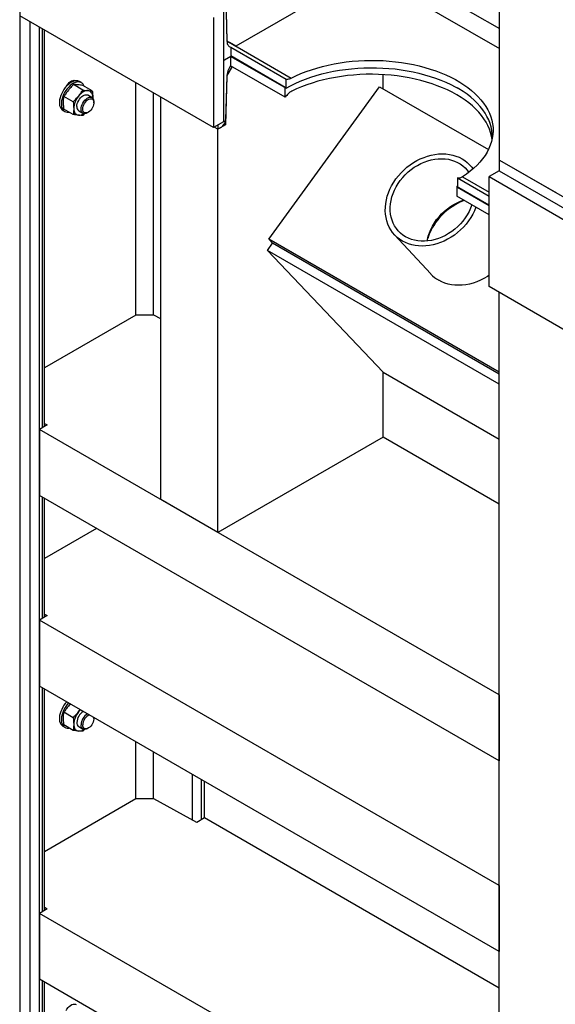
# Model space of a CAD drawing. Header units: millimetres. Extents: x 0 to 25230, y 0 to 17820.
# Tile 14 of 214: x 5411 to 6008, y 8630 to 9727. Entities that reach past the tile are written whole.
import ezdxf

# ---------------------------------------------------------------- set-up
doc = ezdxf.new("R2010")
doc.units = ezdxf.units.MM
doc.linetypes.add('SLD-Sólida', pattern=[0])
doc.layers.add('REFERÊNCIAS', color=9, linetype='SLD-Sólida')

msp = doc.modelspace()

# ---------------------------------------------------------------- linework, layer by layer
at = {"layer": 'REFERÊNCIAS', "linetype": 'SLD-Sólida', "lineweight": 25, "ltscale": 30}
for p, q in [((5411.4, 10810.3), (5411.4, 7734.7)), ((5945.4, 9570.8), (5945.4, 10502)), ((5805.9, 9797.9), (5945.4, 9717.4)), ((5796.2, 9781), (5652, 9697.7)), ((5796.2, 9781), (5945.4, 9694.9)), ((5640.7, 9756.6), (5642.1, 9703.5)), ((5640.7, 9751), (5642.1, 9703.1)), ((5627, 9607), (5411.4, 9731.5)), ((5627, 9729.5), (5627, 9607)), ((5638.3, 9736), (5638.3, 9613.5)), ((5422.7, 9725), (5422.7, 7741.2)), ((5433.3, 7724.7), (5433.3, 9718.8)), ((5436.8, 9272.8), (5436.8, 9716.8)), ((5438.9, 9274), (5438.9, 9715.6)), ((5642.1, 9703.5), (5642, 9703.5)), ((5642, 9703.5), (5644.9, 9701.8)), ((5642, 9703.5), (5713.6, 9662.1)), ((5642.1, 9703.5), (5652, 9697.7)), ((5652, 9697.7), (5644.9, 9701.8)), ((5646.3, 9696.5), (5707.8, 9661)), ((5646.3, 9696.5), (5646.3, 9686.3)), ((5646.3, 9686.3), (5639.2, 9682.2)), ((5646.1, 9686.2), (5646.1, 9675.8)), ((5706.9, 9651.7), (5646.3, 9686.7)), ((5646.3, 9686.3), (5707.8, 9650.8)), ((5638.3, 9682.7), (5639.2, 9682.2)), ((5638.9, 9682.4), (5638.3, 9681.5)), ((5639.2, 9682.2), (5639, 9682.3)), ((5647.7, 9674.9), (5641.9, 9664.8)), ((5706.9, 9640.7), (5646.1, 9675.8)), ((5641.9, 9664.8), (5640.5, 9610)), ((5641.8, 9663.5), (5640.5, 9615.6)), ((5815.8, 9650.1), (5815.8, 9666)), ((5465.9, 9655.3), (5465.2, 9655.7)), ((5469.3, 9658.1), (5468.6, 9658.5)), ((5469.4, 9658.1), (5469.3, 9659)), ((5469.3, 9659), (5469.4, 9658.2)), ((5469.3, 9658.1), (5469.3, 9658.9)), ((5469.4, 9658.1), (5469.3, 9658.1)), ((5469.3, 9657.6), (5469.3, 9658.1)), ((5469.4, 9657.7), (5469.4, 9658.2)), ((5469.8, 9657.9), (5469.4, 9658.2)), ((5481.6, 9648.8), (5471.2, 9654.8)), ((5480, 9657), (5477.9, 9658.2)), ((5492.2, 9647.9), (5481.8, 9653.9)), ((5540.8, 9398.1), (5540.8, 9656.8)), ((5688.8, 9482.5), (5811.8, 9652.5)), ((5706.9, 9640.7), (5706.9, 9651.7)), ((5707.8, 9650.8), (5707.8, 9661)), ((5811.8, 9652.5), (5933.1, 9582.4)), ((5471, 9635.6), (5460.6, 9641.6)), ((5491.8, 9640.3), (5487.1, 9643.1)), ((5492.7, 9640.5), (5492.6, 9639.5)), ((5492.7, 9639.7), (5492.7, 9640.5)), ((5560.2, 9398.1), (5560.2, 9645.6)), ((5568.3, 9192.8), (5568.3, 9640.9)), ((5493.9, 9634.7), (5493.9, 9635.7)), ((5459.4, 9626.1), (5461.5, 9624.9)), ((5471, 9621.5), (5460.6, 9627.5)), ((5477.1, 9625.7), (5481.8, 9623)), ((5483.6, 9622.6), (5481.6, 9620.5)), ((5486.8, 9623.5), (5487.7, 9624)), ((5638.3, 9613.5), (5627, 9607)), ((5632, 9605.1), (5627.9, 9607.5)), ((5632, 9605.1), (5627.9, 9607.5)), ((5640.5, 9610), (5632, 9605.1)), ((5632, 9609.9), (5632, 9605.1)), ((5635.5, 9607.2), (5632, 9605.1)), ((5640.5, 9610), (5639, 9610.9)), ((5632, 9156), (5632, 9605.1)), ((5916.2, 9561.2), (5912.5, 9565.2)), ((5945.4, 9558.7), (5945.4, 9570.8)), ((5945.4, 9570.8), (6960.1, 8985)), ((5945.4, 9570.8), (6009, 9534.1)), ((5904.2, 9552.1), (5933.9, 9535)), ((5945.2, 9558.8), (5933.9, 9552.3)), ((5933.9, 9552.3), (7132.6, 8860.3)), ((5933.9, 9429.8), (5933.9, 9552.3)), ((5945.2, 9558.8), (7143.9, 8866.8)), ((5897.9, 9541.5), (5898.7, 9542)), ((5933.9, 9520.7), (5897.9, 9541.5)), ((5897.9, 9541.5), (5897.9, 9530.5)), ((5898.7, 9550.8), (5933.9, 9530.5)), ((5898.7, 9550.8), (5898.7, 9540.6)), ((5933.9, 9509.7), (5897.9, 9530.5)), ((5898.7, 9540.6), (5933.9, 9520.3)), ((5828.6, 9487.5), (5869, 9443.9)), ((5687.1, 9470.1), (5692.8, 9478.1)), ((5945.2, 9334.5), (5688.8, 9482.5)), ((5692.8, 9478.1), (5688.8, 9482.5)), ((5945.2, 9332.4), (5692.8, 9478.1)), ((5945.2, 9332.4), (5692.8, 9478.1)), ((5945.2, 9321.1), (5687.1, 9470.1)), ((5687.1, 9470.1), (5815.8, 9334.6)), ((7132.6, 8737.8), (5933.9, 9429.8)), ((5945.2, 7429.2), (5945.2, 9423.3)), ((5540.8, 9398.1), (5438.9, 9339.3)), ((5560.6, 9398.1), (5540.8, 9398.1)), ((5568.3, 9393.9), (5560.6, 9398.1)), ((5815.8, 9334.6), (5945.2, 9259.8)), ((5815.8, 9262.2), (5815.8, 9334.6)), ((5822.2, 9330.9), (5945.2, 9259.8)), ((5441.8, 9275.7), (5433.3, 9270.7)), ((5433.3, 9270.7), (5433.3, 9197.3)), ((5945.2, 8975.2), (5433.3, 9270.7)), ((5438.9, 9277.4), (5441.8, 9275.7)), ((5815.8, 9262.2), (5632, 9156)), ((5945.2, 9187.5), (5815.8, 9262.2)), ((5945.2, 8901.7), (5433.3, 9197.3)), ((5436.8, 9060.5), (5436.8, 9195.2)), ((5438.9, 9061.7), (5438.9, 9194)), ((5632, 9156), (5568.3, 9192.8)), ((5496.9, 9160.5), (5438.9, 9127)), ((5441.8, 9063.4), (5433.3, 9058.4)), ((5433.3, 9058.4), (5433.3, 8985)), ((5945.2, 8762.9), (5433.3, 9058.4)), ((5438.9, 9065.1), (5441.8, 9063.4)), ((5945.2, 8689.4), (5433.3, 8985)), ((5436.8, 8733.9), (5436.8, 8982.9)), ((5438.9, 8735.1), (5438.9, 8981.7)), ((5945.2, 8975.2), (5945.2, 8901.7)), ((5463, 8966.6), (5463.5, 8967.5)), ((5467.6, 8965.1), (5465.5, 8962.6)), ((5471, 8949.7), (5460.6, 8955.7)), ((5476.8, 8956.1), (5478.8, 8958.7)), ((5493.9, 8948.8), (5493.9, 8949.8)), ((5459.4, 8940.2), (5461.5, 8939)), ((5471, 8935.6), (5460.6, 8941.6)), ((5477.1, 8939.9), (5481.8, 8937.1)), ((5486.8, 8937.6), (5487.7, 8938.1)), ((5483.6, 8936.7), (5481.6, 8934.6)), ((5540.8, 8859.2), (5540.8, 8922.9)), ((5560.2, 8859.2), (5560.2, 8911.7)), ((5603.8, 8835.7), (5603.8, 8886.5)), ((5613.6, 8835.9), (5613.6, 8880.9)), ((5617.1, 8838), (5617.1, 8878.8)), ((5540.8, 8859.2), (5438.9, 8800.4)), ((5560.6, 8859.2), (5540.8, 8859.2)), ((5608.6, 8833.1), (5560.6, 8859.2)), ((5617.1, 8838), (5608.6, 8833.1)), ((5945.2, 8648.6), (5617.1, 8838)), ((5945.2, 8762.9), (5945.2, 8689.4)), ((5441.8, 8736.7), (5433.3, 8731.8)), ((5433.3, 8731.8), (5433.3, 8658.3)), ((5945.2, 8436.3), (5433.3, 8731.8)), ((5438.9, 8738.5), (5441.8, 8736.7)), ((5945.2, 8362.8), (5433.3, 8658.3)), ((5436.8, 8170.5), (5436.8, 8656.3)), ((5438.9, 8171.7), (5438.9, 8655.1))]:
    msp.add_line(p, q, dxfattribs=at)
at = {"layer": 'REFERÊNCIAS', "linetype": 'SLD-Sólida', "lineweight": 25, "ltscale": 30, "flags": 128}
for points in [[(5642.1, 9703.1), (5642.2, 9701.8), (5642.4, 9700.7), (5642.8, 9699.6), (5643.3, 9698.7), (5643.9, 9697.9), (5644.6, 9697.3), (5645.4, 9696.8), (5646.3, 9696.5)], [(5707.8, 9650.8), (5712.9, 9653.6), (5718.1, 9656.2), (5723.6, 9658.6), (5729.4, 9660.9), (5735.3, 9663), (5741.4, 9665), (5747.6, 9666.7), (5754, 9668.3), (5760.6, 9669.6), (5767.2, 9670.8), (5774, 9671.8), (5780.8, 9672.5), (5787.7, 9673.1), (5794.6, 9673.5), (5801.5, 9673.6), (5808.5, 9673.6), (5815.4, 9673.3), (5822.3, 9672.8), (5829.2, 9672.2), (5836, 9671.3), (5842.7, 9670.2), (5849.3, 9669), (5855.7, 9667.5), (5862.1, 9665.8), (5868.3, 9664), (5874.3, 9662), (5880.1, 9659.8), (5885.7, 9657.4), (5891.1, 9654.9), (5896.2, 9652.2), (5898.3, 9651.1)], [(5713.6, 9662.1), (5718.9, 9664.7), (5724.4, 9667.1), (5730.2, 9669.4), (5736.1, 9671.4), (5742.1, 9673.3), (5748.4, 9675.1), (5754.8, 9676.6), (5761.3, 9677.9), (5767.9, 9679.1), (5774.6, 9680), (5781.4, 9680.8), (5788.3, 9681.3), (5795.2, 9681.7), (5802.1, 9681.8), (5809, 9681.7), (5815.9, 9681.5), (5822.8, 9681), (5829.6, 9680.3), (5836.3, 9679.4), (5843, 9678.3), (5849.6, 9677.1), (5856, 9675.6), (5862.3, 9674), (5868.4, 9672.1), (5874.4, 9670.1), (5880.2, 9667.9), (5885.8, 9665.6), (5891.1, 9663), (5896.3, 9660.4), (5901.1, 9657.5), (5905.8, 9654.6), (5910.1, 9651.5), (5914.2, 9648.3), (5918, 9644.9), (5921.5, 9641.5), (5924.7, 9637.9), (5927.6, 9634.3), (5930.1, 9630.6), (5932.3, 9626.8), (5934.2, 9622.9), (5935.7, 9619.1), (5936.9, 9615.1), (5937.7, 9611.2), (5938.2, 9607.2), (5938.3, 9603.2), (5938, 9599.2), (5937.4, 9595.2), (5936.5, 9591.3), (5935.2, 9587.3), (5933.6, 9583.5), (5931.6, 9579.6), (5929.3, 9575.9), (5926.6, 9572.2), (5923.6, 9568.6), (5920.4, 9565.1), (5916.8, 9561.6), (5912.9, 9558.3), (5908.7, 9555.2), (5904.2, 9552.1)], [(5937.1, 9593.6), (5936.5, 9597.3), (5935.5, 9601.3), (5934.2, 9605.2), (5932.5, 9609.1), (5930.5, 9613), (5928.1, 9616.8), (5925.4, 9620.5), (5922.4, 9624.1), (5919.1, 9627.6), (5915.4, 9631.1), (5911.4, 9634.4), (5907.2, 9637.5), (5902.6, 9640.6), (5897.9, 9643.5), (5892.8, 9646.3), (5887.5, 9648.9), (5882, 9651.4), (5876.2, 9653.6), (5870.3, 9655.8), (5864.2, 9657.7), (5857.9, 9659.4), (5851.5, 9661), (5845, 9662.4), (5838.3, 9663.5), (5831.5, 9664.5), (5824.7, 9665.3), (5817.8, 9665.8), (5810.8, 9666.2), (5803.9, 9666.3), (5796.9, 9666.3), (5790, 9666), (5783, 9665.5), (5776.2, 9664.9), (5769.4, 9664), (5762.7, 9662.9), (5756.1, 9661.6), (5749.6, 9660.1), (5743.2, 9658.5), (5737, 9656.6), (5731, 9654.6), (5725.2, 9652.4), (5719.6, 9650), (5714.2, 9647.4)], [(5477.9, 9658.2), (5477.4, 9658.4), (5476, 9658.9), (5474.4, 9659.1), (5472.7, 9658.9), (5470.9, 9658.4), (5469.1, 9657.5), (5467.3, 9656.4), (5465.5, 9655), (5463.7, 9653.3), (5462.1, 9651.5), (5460.6, 9649.4), (5459.2, 9647.2), (5458.1, 9644.9), (5457.1, 9642.6), (5456.3, 9640.2), (5455.8, 9637.9), (5455.6, 9635.7), (5455.6, 9633.6), (5455.8, 9631.6), (5456.3, 9629.9), (5457.1, 9628.4), (5458.1, 9627.2), (5459.2, 9626.2), (5459.4, 9626.1)], [(5483.1, 9653.1), (5482.7, 9654), (5481.9, 9655.3), (5480.8, 9656.4), (5479.5, 9657.2), (5478.1, 9657.7), (5476.5, 9657.8), (5474.8, 9657.6), (5473, 9657.1), (5471.2, 9656.3), (5469.4, 9655.2), (5467.6, 9653.8), (5465.9, 9652.1), (5464.2, 9650.2), (5462.7, 9648.2), (5461.3, 9646), (5460.2, 9643.7), (5459.2, 9641.4), (5458.5, 9639), (5458, 9636.7), (5457.7, 9634.5), (5457.7, 9632.4), (5458, 9630.4), (5458.5, 9628.7), (5459.2, 9627.2), (5460.2, 9626), (5461.3, 9625), (5462.7, 9624.4), (5464.2, 9624.1), (5465.9, 9624.1), (5466.3, 9624.2)], [(5463, 9652.5), (5463.9, 9654.1), (5465.2, 9655.6), (5466.5, 9657), (5467.9, 9658.1), (5469.4, 9659), (5470.8, 9659.5), (5472.1, 9659.7), (5473.3, 9659.5), (5474.3, 9659.1)], [(5937.4, 9594.8), (5937.4, 9595.6), (5937.3, 9599.6), (5936.8, 9603.6), (5936, 9607.6), (5934.9, 9611.5), (5933.4, 9615.5), (5931.5, 9619.3), (5929.3, 9623.1), (5926.8, 9626.9), (5923.9, 9630.5), (5920.7, 9634.1), (5917.2, 9637.6), (5913.4, 9640.9), (5909.3, 9644.2), (5904.9, 9647.3), (5900.3, 9650.2), (5898.3, 9651.4)], [(5475, 9630.3), (5475.1, 9631.9), (5475.5, 9633.7), (5476.1, 9635.4), (5477, 9637.1), (5478, 9638.7), (5479.1, 9640.1), (5480.4, 9641.4), (5481.7, 9642.4), (5483.1, 9643.1), (5484.4, 9643.5), (5485.6, 9643.5), (5486.7, 9643.3), (5487.1, 9643.1)], [(5487.4, 9648.1), (5486.1, 9648.1), (5484.8, 9647.8), (5483.5, 9647.4), (5482.1, 9646.7), (5480.7, 9645.8), (5479.3, 9644.7), (5478, 9643.4), (5476.8, 9642)], [(5479.8, 9627.6), (5479.9, 9629.2), (5480.3, 9630.9), (5480.9, 9632.6), (5481.7, 9634.3), (5482.7, 9635.9), (5483.9, 9637.4), (5485.2, 9638.6), (5486.5, 9639.6), (5487.9, 9640.3), (5489.2, 9640.7), (5490.4, 9640.8), (5491.5, 9640.5), (5492.4, 9639.9), (5493.1, 9639), (5493.6, 9637.9), (5493.9, 9636.5), (5493.9, 9635.7)], [(5492.7, 9640.5), (5492.6, 9642.1), (5492.3, 9643.5), (5491.9, 9644.8), (5491.3, 9645.8), (5490.5, 9646.7), (5489.6, 9647.4), (5488.5, 9647.9), (5487.4, 9648.1)], [(5481.5, 9627.6), (5481.7, 9629.1), (5482, 9630.7), (5482.7, 9632.3), (5483.5, 9633.9), (5484.5, 9635.3), (5485.6, 9636.6), (5486.8, 9637.7), (5488, 9638.5), (5489.3, 9639), (5490.5, 9639.1), (5491.5, 9639), (5492.4, 9638.5), (5493.1, 9637.7), (5493.6, 9636.7), (5493.9, 9635.4), (5493.9, 9634), (5493.6, 9632.4), (5493.1, 9630.8), (5492.4, 9629.2), (5491.5, 9627.7), (5490.5, 9626.3), (5489.3, 9625.1), (5488, 9624.2), (5486.8, 9623.5), (5485.6, 9623.2), (5484.5, 9623.2), (5483.5, 9623.5), (5482.7, 9624.1), (5482, 9625), (5481.7, 9626.2), (5481.5, 9627.6)], [(5471.5, 9628.3), (5471.6, 9626.7), (5471.8, 9625.3), (5472.3, 9624.1), (5472.9, 9623), (5473.7, 9622.1), (5474.6, 9621.4), (5475.6, 9621), (5476.8, 9620.7)], [(5486.8, 9623.5), (5486.5, 9623.3), (5485.2, 9622.8), (5483.9, 9622.5), (5482.7, 9622.6), (5481.7, 9623.1), (5480.9, 9623.8), (5480.3, 9624.8), (5479.9, 9626.1), (5479.8, 9627.6)], [(5837.4, 9480.5), (5834.3, 9482.5), (5831.5, 9484.7), (5828.9, 9487.2), (5826.5, 9490), (5824.5, 9492.9), (5822.7, 9496.1), (5821.2, 9499.5), (5820, 9503), (5819.1, 9506.7), (5818.5, 9510.4), (5818.3, 9514.3), (5818.4, 9518.3), (5818.8, 9522.3), (5819.5, 9526.3), (5820.5, 9530.4), (5821.9, 9534.4), (5823.5, 9538.3), (5825.4, 9542.2), (5827.7, 9546), (5830.1, 9549.7), (5832.9, 9553.2), (5835.8, 9556.6), (5839, 9559.7), (5842.4, 9562.7), (5845.9, 9565.4), (5849.6, 9567.9), (5853.4, 9570.2), (5857.3, 9572.1), (5861.4, 9573.8), (5865.4, 9575.2), (5869.5, 9576.3), (5873.6, 9577.1), (5877.7, 9577.6), (5881.7, 9577.8), (5885.7, 9577.6), (5889.6, 9577.1), (5893.4, 9576.3), (5897, 9575.2), (5900.4, 9573.9), (5903.7, 9572.2), (5906.8, 9570.2), (5909.6, 9567.9), (5912.2, 9565.4), (5914.6, 9562.7), (5915.9, 9560.9)], [(5840.9, 9485.4), (5838, 9487.2), (5835.3, 9489.4), (5832.8, 9491.8), (5830.6, 9494.5), (5828.7, 9497.4), (5827.1, 9500.5), (5825.8, 9503.8), (5824.8, 9507.2), (5824.2, 9510.7), (5823.8, 9514.4), (5823.8, 9518.2), (5824.1, 9522), (5824.8, 9525.8), (5825.7, 9529.7), (5827, 9533.5), (5828.6, 9537.3), (5830.4, 9541), (5832.6, 9544.6), (5835, 9548.1), (5837.7, 9551.4), (5840.6, 9554.5), (5843.7, 9557.5), (5847, 9560.2), (5850.5, 9562.7), (5854.1, 9564.9), (5857.8, 9566.9), (5861.6, 9568.6), (5865.5, 9569.9), (5869.4, 9571), (5873.3, 9571.8), (5877.2, 9572.2), (5881, 9572.3), (5884.8, 9572.1), (5888.5, 9571.6), (5892, 9570.8), (5895.4, 9569.6), (5898.7, 9568.2), (5901.7, 9566.4), (5904.5, 9564.4), (5907.1, 9562.1), (5909.4, 9559.6), (5911.2, 9557.1)], [(5914.7, 9520.8), (5913.3, 9517.3), (5911.6, 9513.5), (5909.6, 9509.9), (5907.3, 9506.3), (5904.8, 9502.9), (5902, 9499.7), (5899, 9496.7), (5895.8, 9493.8), (5892.4, 9491.2), (5888.8, 9488.9), (5885.2, 9486.8), (5881.4, 9484.9), (5877.6, 9483.4), (5873.7, 9482.2), (5869.8, 9481.3), (5865.8, 9480.7), (5862, 9480.4), (5858.2, 9480.4), (5854.4, 9480.8), (5850.8, 9481.4), (5847.3, 9482.4), (5844, 9483.7), (5840.9, 9485.4)], [(5864.9, 9480.6), (5865.2, 9482.2), (5866.1, 9486), (5867.4, 9489.9), (5869, 9493.6), (5870.9, 9497.3), (5873, 9500.9), (5875.4, 9504.4), (5878.1, 9507.7), (5881, 9510.9), (5884.1, 9513.8), (5887.4, 9516.5), (5890.9, 9519), (5894.5, 9521.3), (5898.2, 9523.2), (5902, 9524.9), (5905.4, 9526.1)], [(5919.2, 9518.2), (5917.6, 9514.4), (5915.6, 9510.5), (5913.4, 9506.7), (5911, 9503), (5908.2, 9499.5), (5905.3, 9496.1), (5902.1, 9493), (5898.7, 9490), (5895.2, 9487.3), (5891.5, 9484.8), (5887.7, 9482.5), (5883.8, 9480.5), (5879.7, 9478.8), (5875.7, 9477.4), (5871.6, 9476.4), (5867.5, 9475.6), (5863.4, 9475.1), (5859.4, 9474.9), (5855.4, 9475.1), (5851.5, 9475.6), (5847.7, 9476.3), (5844.1, 9477.4), (5840.7, 9478.8), (5837.4, 9480.5)], [(5933.9, 9442.4), (5931.9, 9441.1), (5928.1, 9438.9), (5924.2, 9436.9), (5920.2, 9435.2), (5916.1, 9433.8), (5912, 9432.7), (5907.9, 9431.9), (5903.8, 9431.4), (5899.8, 9431.3), (5895.8, 9431.4), (5891.9, 9431.9), (5888.2, 9432.7), (5884.5, 9433.8), (5881.1, 9435.2), (5877.8, 9436.9)], [(5463.7, 8967.4), (5462.1, 8965.6), (5460.6, 8963.5), (5459.2, 8961.3), (5458.1, 8959), (5457.1, 8956.7), (5456.3, 8954.3), (5455.8, 8952), (5455.6, 8949.8), (5455.6, 8947.7), (5455.8, 8945.7), (5456.3, 8944), (5457.1, 8942.5), (5458.1, 8941.3), (5459.2, 8940.3), (5459.4, 8940.2)], [(5465.8, 8966.2), (5464.2, 8964.4), (5462.7, 8962.3), (5461.3, 8960.1), (5460.2, 8957.8), (5459.2, 8955.5), (5458.5, 8953.1), (5458, 8950.8), (5457.7, 8948.6), (5457.7, 8946.5), (5458, 8944.5), (5458.5, 8942.8), (5459.2, 8941.3), (5460.2, 8940.1), (5461.3, 8939.1), (5462.7, 8938.5), (5464.2, 8938.2), (5465.9, 8938.2), (5466.3, 8938.3)], [(5479.1, 8958.5), (5478, 8957.5), (5476.8, 8956.1)], [(5493.8, 8950), (5493.9, 8949.5), (5493.9, 8948.1), (5493.6, 8946.5), (5493.1, 8944.9), (5492.4, 8943.3), (5491.5, 8941.8), (5490.5, 8940.4), (5489.3, 8939.2), (5488, 8938.3), (5486.8, 8937.6), (5485.6, 8937.3), (5484.5, 8937.3), (5483.5, 8937.6), (5482.7, 8938.2), (5482, 8939.1), (5481.7, 8940.3), (5481.5, 8941.7), (5481.5, 8941.7)], [(5471.5, 8942.4), (5471.6, 8940.8), (5471.8, 8939.4), (5472.3, 8938.2), (5472.9, 8937.1), (5473.7, 8936.2), (5474.6, 8935.5), (5475.6, 8935.1), (5476.8, 8934.8)], [(5486.8, 8937.6), (5486.5, 8937.4), (5485.2, 8936.9), (5483.9, 8936.6), (5482.7, 8936.7), (5481.7, 8937.2), (5480.9, 8937.9), (5480.3, 8938.9), (5479.9, 8940.2), (5479.8, 8941.7)], [(5463, 8623.7), (5463.9, 8625.2), (5465.2, 8626.8), (5466.5, 8628.2), (5467.9, 8629.3), (5469.4, 8630.1), (5470.8, 8630.6), (5472.1, 8630.8), (5473.3, 8630.6), (5474.3, 8630.2)]]:
    msp.add_lwpolyline(points, dxfattribs=at)
at = {"layer": 'REFERÊNCIAS', "linetype": 'SLD-Sólida', "lineweight": 25, "ltscale": 900}
for centre, radius, start, end in [((5666, 9662), 24.2, 145.1589, 176.3834), ((5494.5, 9627.2), 23, 140.2279, 177.3607), ((5479.9, 9629.8), 4.95, 173.8709, 234.8169), ((5477, 9630.8), 10.1, 268.9144, 305.6081), ((5629.7, 9616.3), 10.8, 302.691, 356.2119), ((5931, 9461), 69.4, 111.0876, 144.2327), ((5926.5, 9463.8), 64.1, 143.8562, 162.128), ((5896.4, 9469.3), 37.4, 222.8323, 240.1008), ((5494.5, 8941.3), 23, 140.2279, 177.3607), ((5490.2, 8943.8), 15.2, 121.8132, 177.7299), ((5494.9, 8941.1), 15.2, 121.8132, 177.7299), ((5494.4, 8941.3), 12.8, 115.6827, 178.5295), ((5479.9, 8943.9), 4.95, 173.8709, 234.8169), ((5477, 8944.9), 10.1, 268.9144, 305.6081)]:
    msp.add_arc(centre, radius, start, end, dxfattribs=at)
at = {"layer": 'REFERÊNCIAS', "linetype": 'SLD-Sólida', "lineweight": 25, "ltscale": 30}
for points, knots in [([(5707.8, 9661), (5708, 9661), (5708.7, 9660.8), (5710, 9660.9), (5711.7, 9661.3), (5713, 9661.8), (5713.6, 9662.1)], [0, 0, 0, 0, 0.13547, 0.408351, 0.689189, 1, 1, 1, 1]), ([(5471.2, 9654.8), (5470.2, 9653.8), (5468.2, 9651.8), (5466.4, 9649.6), (5465.5, 9648.5)], [0, 0, 0, 0, 0.498963, 1, 1, 1, 1]), ([(5476.1, 9654.6), (5475.2, 9654.7), (5473.5, 9654.8), (5472, 9654.8), (5471.2, 9654.8)], [0, 0, 0, 0, 0.498791, 1, 1, 1, 1]), ([(5481.8, 9653.9), (5480.8, 9654), (5478.8, 9654.3), (5477, 9654.5), (5476.1, 9654.6)], [0, 0, 0, 0, 0.498963, 1, 1, 1, 1]), ([(5460.2, 9634.8), (5460.2, 9636), (5460.2, 9638.3), (5460.5, 9640.5), (5460.6, 9641.6)], [0, 0, 0, 0, 0.498791, 1, 1, 1, 1]), ([(5465.5, 9648.5), (5464.6, 9647.4), (5462.9, 9645.1), (5461.3, 9642.8), (5460.6, 9641.6)], [0, 0, 0, 0, 0.498791, 1, 1, 1, 1]), ([(5471, 9635.6), (5472, 9636.6), (5474, 9638.7), (5475.9, 9640.9), (5476.8, 9642)], [0, 0, 0, 0, 0.498963, 1, 1, 1, 1]), ([(5476.8, 9642), (5477.6, 9643.1), (5479.4, 9645.3), (5480.9, 9647.6), (5481.6, 9648.8)], [0, 0, 0, 0, 0.498791, 1, 1, 1, 1]), ([(5481.6, 9648.8), (5482.6, 9648.7), (5484.6, 9648.4), (5486.5, 9648.2), (5487.4, 9648.1)], [0, 0, 0, 0, 0.498963, 1, 1, 1, 1]), ([(5487.4, 9648.1), (5488.2, 9648), (5490, 9647.9), (5491.5, 9647.9), (5492.2, 9647.9)], [0, 0, 0, 0, 0.498791, 1, 1, 1, 1]), ([(5492.2, 9647.9), (5492.4, 9646.6), (5492.6, 9644.1), (5492.7, 9641.7), (5492.7, 9640.5)], [0, 0, 0, 0, 0.4989632, 1, 1, 1, 1]), ([(5714.2, 9647.4), (5713.5, 9647.1), (5712.2, 9646.3), (5710.3, 9644.7), (5708.5, 9642.9), (5707.5, 9641.4), (5706.9, 9640.7)], [0, 0, 0, 0, 0.246902, 0.500958, 0.746939, 1, 1, 1, 1]), ([(5460.6, 9627.5), (5460.5, 9628.1), (5460.3, 9630.6), (5460.2, 9633), (5460.2, 9634.8)], [0, 0, 0, 0, 0.251673, 1, 1, 1, 1]), ([(5471, 9635.6), (5471.2, 9634.4), (5471.4, 9631.9), (5471.4, 9629.5), (5471.5, 9628.3)], [0, 0, 0, 0, 0.498963, 1, 1, 1, 1]), ([(5471.5, 9628.3), (5471.4, 9626.5), (5471.4, 9624.2), (5471.1, 9622), (5471, 9621.5)], [0, 0, 0, 0, 0.748327, 1, 1, 1, 1]), ([(5476.8, 9620.7), (5475.9, 9620.8), (5474, 9621), (5472, 9621.3), (5471, 9621.5)], [0, 0, 0, 0, 0.498791, 1, 1, 1, 1]), ([(5481.6, 9620.5), (5480.9, 9620.5), (5479.4, 9620.5), (5477.6, 9620.7), (5476.8, 9620.7)], [0, 0, 0, 0, 0.498963, 1, 1, 1, 1]), ([(5904.2, 9552.1), (5903.7, 9551.8), (5902.7, 9551.2), (5900.8, 9550.6), (5899.5, 9550.7), (5898.7, 9550.8)], [0, 0, 0, 0, 0.272502, 0.552904, 1, 1, 1, 1]), ([(5465.5, 8962.6), (5464.6, 8961.5), (5462.9, 8959.2), (5461.3, 8956.9), (5460.6, 8955.7)], [0, 0, 0, 0, 0.498791, 1, 1, 1, 1]), ([(5460.2, 8948.9), (5460.2, 8950.1), (5460.2, 8952.4), (5460.5, 8954.6), (5460.6, 8955.7)], [0, 0, 0, 0, 0.498791, 1, 1, 1, 1]), ([(5460.6, 8941.6), (5460.5, 8942.2), (5460.3, 8944.7), (5460.2, 8947.1), (5460.2, 8948.9)], [0, 0, 0, 0, 0.251673, 1, 1, 1, 1]), ([(5471, 8949.7), (5472, 8950.7), (5474, 8952.8), (5475.9, 8955), (5476.8, 8956.1)], [0, 0, 0, 0, 0.498963, 1, 1, 1, 1]), ([(5471, 8949.7), (5471.2, 8948.5), (5471.4, 8946), (5471.4, 8943.6), (5471.5, 8942.4)], [0, 0, 0, 0, 0.498963, 1, 1, 1, 1]), ([(5471.5, 8942.4), (5471.4, 8940.6), (5471.4, 8938.3), (5471.1, 8936.1), (5471, 8935.6)], [0, 0, 0, 0, 0.7483269, 1, 1, 1, 1]), ([(5476.8, 8934.8), (5475.9, 8934.9), (5474, 8935.1), (5472, 8935.4), (5471, 8935.6)], [0, 0, 0, 0, 0.498791, 1, 1, 1, 1]), ([(5481.6, 8934.6), (5480.9, 8934.6), (5479.4, 8934.6), (5477.6, 8934.8), (5476.8, 8934.8)], [0, 0, 0, 0, 0.498963, 1, 1, 1, 1])]:
    msp.add_open_spline(points, degree=3, knots=knots, dxfattribs=at)

doc.saveas('drawing.dxf')
